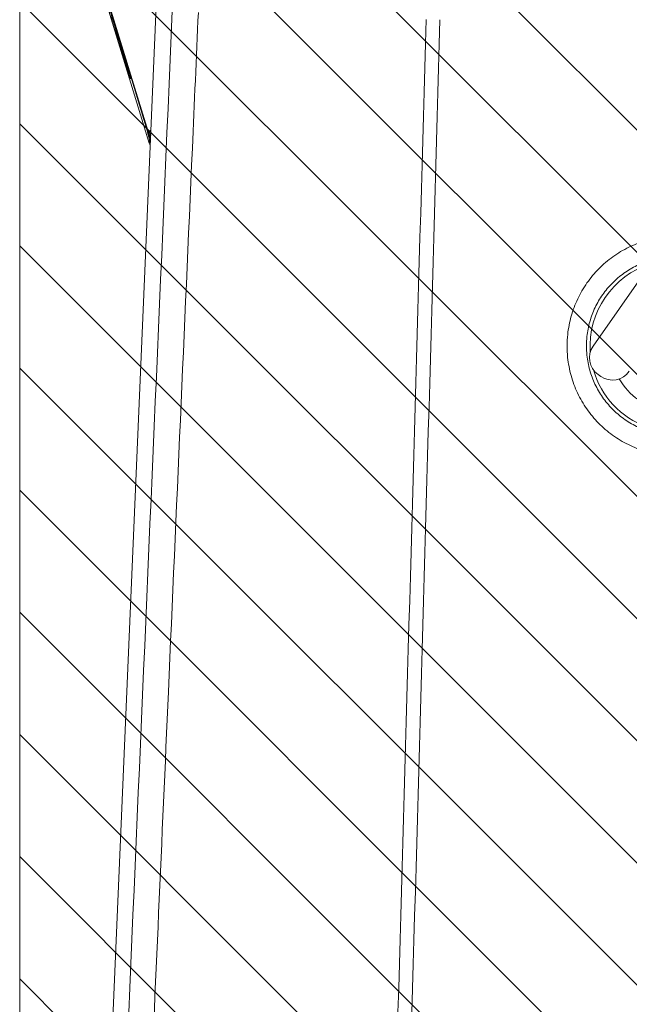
# Model space of a CAD drawing. Header units: millimetres. Extents: x 0 to 8410, y 0 to 5940.
# Tile 162 of 180: x 6812 to 6901, y 3853 to 3998. Entities that reach past the tile are written whole.
import ezdxf

# ---------------------------------------------------------------- set-up
doc = ezdxf.new("R2010")
doc.units = ezdxf.units.MM
doc.header["$LTSCALE"] = 10

msp = doc.modelspace()

# ---------------------------------------------------------------- hatches: boundary and pattern name
at = {"linetype": 'Continuous'}
h = msp.add_hatch(dxfattribs=at)
h.set_pattern_fill('ANSI31', color=8, scale=4, angle=90, style=0)
h.paths.add_polyline_path([(6811.73, 4077.87), (6811.73, 3177.87), (7061.73, 3177.87), (7061.73, 4077.87)], flags=0)

# ---------------------------------------------------------------- linework, layer by layer
at = {"color": 7, "linetype": 'Continuous', "lineweight": 0}
for p, q in [((6835.33, 4082.21), (6821.93, 3769.37)), ((6811.73, 4077.87), (6811.73, 3177.87)), ((6830.63, 3981.05), (6823.06, 4006.13)), ((6824.64, 3999.76), (6830.79, 3979.72)), ((6830.63, 3981.05), (6830.97, 3980.34)), ((6830.79, 3980.34), (6830.95, 3980.03)), ((6830.8, 3979.72), (6830.92, 3979.34)), ((6903.78, 3960.95), (6896.03, 3949.87)), ((6896.76, 3945.69), (6897.17, 3945.41))]:
    msp.add_line(p, q, dxfattribs=at)
at = {"color": 8, "linetype": 'Continuous', "lineweight": 0}
for p, q in [((6830.62, 3981.43), (6823.06, 4006.13)), ((6827.78, 3989.87), (6827.73, 3990.08)), ((6830.62, 3981.43), (6830.74, 3981.48)), ((6830.74, 3981.48), (6831.02, 3981.6)), ((6830.74, 3981.48), (6830.99, 3980.82)), ((6830.63, 3981.05), (6830.62, 3981.43))]:
    msp.add_line(p, q, dxfattribs=at)
at = {"color": 8, "linetype": 'Continuous', "lineweight": 0, "flags": 128}
for points in [[(6826.68, 3993.29), (6826.62, 3993.61), (6826.61, 3993.8)], [(6830.62, 3981.43), (6830.87, 3980.75), (6830.97, 3980.54)]]:
    msp.add_lwpolyline(points, dxfattribs=at)
at = {"color": 8, "linetype": 'Continuous', "lineweight": 0}
for radius, start, end in [(12.65, 107.2394, 183.8523), (12.65, 196.1477, 304.0391), (9.65, 210.0845, 259.9155)]:
    msp.add_arc((6908.23, 3949.87), radius, start, end, dxfattribs=at)
at = {"color": 7, "linetype": 'Continuous', "lineweight": 0}
for centre, start, end in [((6898.49, 3948.15), 145, 235), ((6898.89, 3947.87), 235, 325)]:
    msp.add_arc(centre, 3, start, end, dxfattribs=at)
for points, knots in [([(6820.23, 4015), (6820.59, 4013.81), (6822.4, 4007.82), (6824.81, 3999.83), (6826.87, 3993.04), (6827.48, 3991.03)], [0, 0, 0, 0, 0.1497301, 0.7486499, 1, 1, 1, 1]), ([(6826.68, 3993.29), (6826.53, 3993.76), (6826.23, 3994.7), (6825.65, 3996.55), (6825.13, 3998.24), (6824.78, 3999.38), (6824.66, 3999.76)], [0, 0, 0, 0, 0.300882, 0.601608, 0.867167, 1, 1, 1, 1]), ([(6827.48, 3991.03), (6827.57, 3990.74), (6827.69, 3990.34), (6827.76, 3990.09), (6827.78, 3990.02)], [0, 0, 0, 0, 0.721764, 1, 1, 1, 1]), ([(6827.78, 3990.02), (6827.83, 3989.86), (6827.93, 3989.52), (6827.99, 3989.32), (6827.98, 3989.33), (6827.98, 3989.33)], [0, 0, 0, 0, 0.409332, 0.872945, 1, 1, 1, 1]), ([(6830.79, 3980.34), (6830.74, 3980.49), (6830.66, 3980.78), (6830.56, 3981.09), (6830.52, 3981.24)], [0, 0, 0, 0, 0.532315, 1, 1, 1, 1])]:
    msp.add_open_spline(points, degree=3, knots=knots, dxfattribs=at)
at = {"color": 8, "linetype": 'Continuous', "lineweight": 0}
for points, knots in [([(6824.17, 3769.28), (6825.84, 3807.59), (6829.17, 3884.22), (6832.5, 3960.86), (6834.17, 3999.18)], [0, 0, 0, 0, 0.499936, 1, 1, 1, 1]), ([(6838, 3998.92), (6837.7, 3992.26), (6836.24, 3958.96), (6833.81, 3903.99), (6830.73, 3834.02), (6828.82, 3790.68), (6827.86, 3769.02)], [0, 0, 0, 0, 0.0869017, 0.4345075, 0.7172536, 1, 1, 1, 1]), ([(6849.33, 3213.2), (6851.43, 3287.09), (6853.87, 3372.87), (6856.63, 3470.56), (6857.63, 3506.22), (6859.36, 3567.99), (6860.97, 3625.49), (6862.46, 3678.7), (6863.09, 3701.5), (6863.73, 3724.31), (6864.37, 3747.14), (6865.88, 3800.36), (6868.26, 3883.95), (6870.41, 3959.92), (6871.49, 3997.9)], [0, 0, 0, 0, 0.282282, 0.327725, 0.37318, 0.418634, 0.564187, 0.593308, 0.62244, 0.651565, 0.680674, 0.709776, 0.854888, 1, 1, 1, 1]), ([(6873.52, 3997.84), (6872.44, 3959.86), (6870.3, 3883.89), (6867.94, 3800.3), (6866.41, 3747.08), (6865.76, 3724.25), (6865.1, 3701.44), (6864.45, 3678.65), (6862.92, 3625.42), (6861.17, 3564.65), (6859.21, 3496.26), (6857.91, 3450.7), (6856.62, 3405.13), (6855.32, 3359.54), (6853.51, 3295.55), (6852.13, 3246.75), (6851.18, 3213.15)], [0, 0, 0, 0, 0.145116, 0.290232, 0.319333, 0.34844, 0.377563, 0.406693, 0.435813, 0.581429, 0.639447, 0.697474, 0.755519, 0.813573, 0.871614, 1, 1, 1, 1]), ([(6827.78, 3989.87), (6827.61, 3990.4), (6827.24, 3991.54), (6826.87, 3992.68), (6826.68, 3993.29)], [0, 0, 0, 0, 0.468287, 1, 1, 1, 1]), ([(6827.78, 3990.02), (6827.82, 3989.89), (6827.94, 3989.5), (6828.03, 3989.15), (6828.04, 3989.09), (6827.87, 3989.58), (6827.78, 3989.87)], [0, 0, 0, 0, 0.09433, 0.295518, 0.586242, 1, 1, 1, 1]), ([(6830.81, 3979.72), (6830.81, 3979.71), (6830.81, 3979.66), (6830.8, 3980.07), (6830.79, 3980.34)], [0, 0, 0, 0, 0.347547, 1, 1, 1, 1]), ([(6913.29, 3934.58), (6912.8, 3934.41), (6911.45, 3933.94), (6909.12, 3933.68), (6906.4, 3933.75), (6903.72, 3934.31), (6901.18, 3935.3), (6898.85, 3936.71), (6896.78, 3938.48), (6895.04, 3940.58), (6893.67, 3942.94), (6892.73, 3945.5), (6892.17, 3948.41), (6892.18, 3951.37), (6892.74, 3954.27), (6893.69, 3956.83), (6895.07, 3959.19), (6896.82, 3961.3), (6898.9, 3963.06), (6901.24, 3964.47), (6903.79, 3965.42), (6905.83, 3965.92), (6907.01, 3965.93), (6907.28, 3965.94)], [0, 0, 0, 0, 0.028489, 0.07819, 0.127892, 0.177579, 0.227265, 0.276925, 0.326585, 0.376242, 0.425899, 0.475604, 0.525309, 0.587312, 0.637073, 0.686834, 0.736625, 0.786416, 0.836175, 0.885935, 0.93563, 0.985325, 1, 1, 1, 1]), ([(6904.92, 3962.58), (6904.8, 3962.55), (6903.94, 3962.39), (6902.45, 3961.74), (6900.52, 3960.63), (6898.82, 3959.18), (6897.39, 3957.47), (6896.27, 3955.55), (6895.49, 3953.46), (6895.02, 3951.1), (6895.02, 3948.68), (6895.48, 3946.31), (6896.25, 3944.23), (6897.37, 3942.31), (6898.79, 3940.59), (6900.48, 3939.15), (6902.39, 3938), (6904.47, 3937.2), (6906.65, 3936.75), (6908.88, 3936.68), (6911.09, 3936.98), (6913.14, 3937.6), (6914.36, 3938.27), (6914.93, 3938.59)], [0, 0, 0, 0, 0.008692, 0.057994, 0.107322, 0.15665, 0.205951, 0.255251, 0.304479, 0.353707, 0.415027, 0.464205, 0.513383, 0.56256, 0.611738, 0.660971, 0.710204, 0.759499, 0.808793, 0.858102, 0.90741, 0.95669, 1, 1, 1, 1])]:
    msp.add_open_spline(points, degree=3, knots=knots, dxfattribs=at)

doc.saveas('drawing.dxf')
